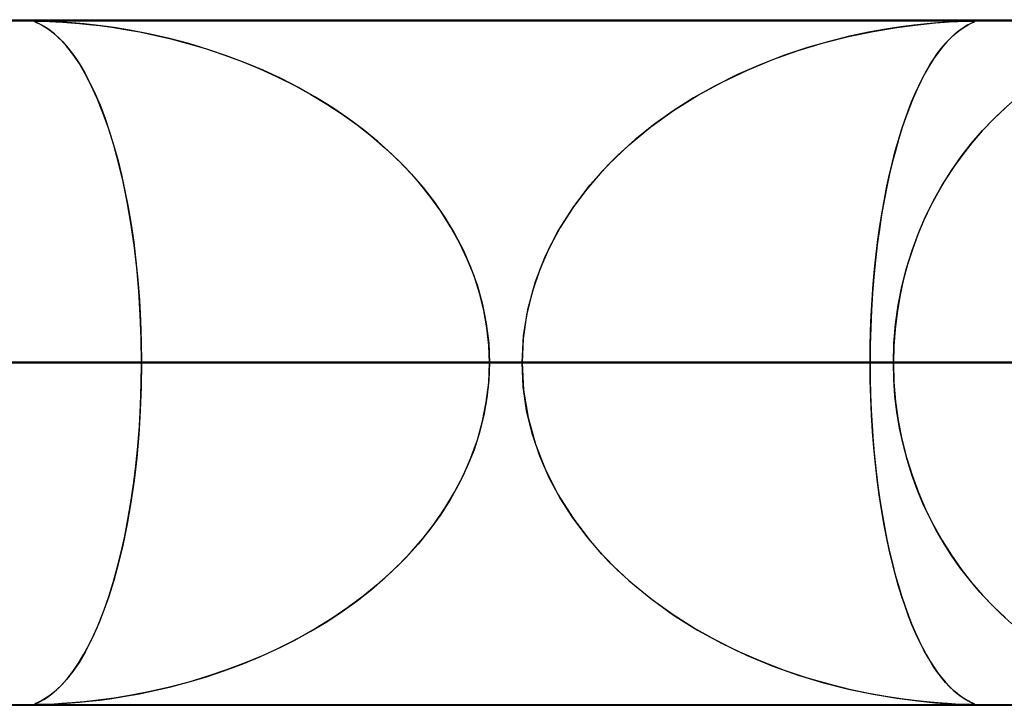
# Model space of a CAD drawing. Header units: millimetres. Extents: x -635 to 635, y -772 to 772.
# Tile 10 of 44: x -212 to -198, y 761 to 772. Entities that reach past the tile are written whole.
import ezdxf

# ---------------------------------------------------------------- set-up
doc = ezdxf.new("R2010")
doc.units = ezdxf.units.MM
doc.layers.add('HIDDEN', color=7, linetype='Continuous')
doc.layers.add('THICK', color=7, linetype='Continuous')

msp = doc.modelspace()

# ---------------------------------------------------------------- linework, layer by layer
at = {"layer": 'HIDDEN'}
for p, q in [((-551.5, 771.49), (0, 771.49)), ((-280.736, 771.49), (0, 771.49)), ((-280.736, 771.49), (0, 771.49)), ((0, 771.48), (-268.845, 771.48)), ((-212.242, 771.476), (-212.234, 771.478)), ((-212.238, 771.471), (-212.242, 771.476)), ((-212.233, 771.478), (-212.241, 771.476)), ((-212.241, 771.476), (-212.24, 771.472)), ((-212.24, 771.472), (-212.229, 771.466)), ((-212.218, 771.46), (-212.238, 771.471)), ((-212.234, 771.478), (-212.217, 771.48)), ((-212.216, 771.48), (-212.233, 771.478)), ((-212.229, 771.466), (-212.21, 771.456)), ((-212.175, 771.44), (-212.218, 771.46)), ((-212.217, 771.48), (-212.189, 771.48)), ((-212.189, 771.48), (-212.216, 771.48)), ((-212.21, 771.456), (-212.181, 771.443)), ((-212.151, 771.48), (-212.189, 771.48)), ((-212.189, 771.48), (-212.149, 771.48)), ((-212.181, 771.443), (-212.143, 771.424)), ((-212.113, 771.407), (-212.175, 771.44)), ((-212.102, 771.478), (-212.151, 771.48)), ((-212.149, 771.48), (-212.096, 771.478)), ((-212.143, 771.424), (-212.095, 771.397)), ((-212.037, 771.358), (-212.113, 771.407)), ((-212.039, 771.476), (-212.102, 771.478)), ((-212.096, 771.478), (-212.025, 771.475)), ((-212.095, 771.397), (-212.039, 771.36)), ((-211.956, 771.472), (-212.039, 771.476)), ((-212.025, 771.475), (-211.936, 771.471)), ((-211.844, 771.466), (-211.956, 771.472)), ((-211.936, 771.471), (-211.83, 771.465)), ((-211.699, 771.455), (-211.844, 771.466)), ((-211.83, 771.465), (-211.713, 771.456)), ((-211.713, 771.456), (-211.589, 771.445)), ((-211.521, 771.439), (-211.699, 771.455)), ((-211.589, 771.445), (-211.45, 771.431)), ((-211.314, 771.416), (-211.521, 771.439)), ((-211.45, 771.431), (-211.292, 771.413)), ((-211.082, 771.384), (-211.314, 771.416)), ((-211.292, 771.413), (-211.116, 771.389)), ((-211.116, 771.389), (-210.923, 771.359)), ((-210.829, 771.342), (-211.082, 771.384)), ((-199.997, 771.329), (-199.653, 771.387)), ((-199.596, 771.396), (-199.816, 771.361)), ((-199.653, 771.387), (-199.346, 771.427)), ((-199.398, 771.421), (-199.596, 771.396)), ((-199.217, 771.441), (-199.398, 771.421)), ((-199.346, 771.427), (-199.087, 771.453)), ((-199.055, 771.455), (-199.217, 771.441)), ((-199.087, 771.453), (-198.891, 771.467)), ((-198.915, 771.466), (-199.055, 771.455)), ((-198.797, 771.472), (-198.915, 771.466)), ((-198.891, 771.467), (-198.761, 771.474)), ((-198.7, 771.477), (-198.797, 771.472)), ((-198.761, 771.474), (-198.675, 771.478)), ((-198.706, 771.368), (-198.754, 771.333)), ((-198.716, 771.361), (-198.662, 771.397)), ((-198.662, 771.396), (-198.706, 771.368)), ((-198.623, 771.479), (-198.7, 771.477)), ((-198.675, 771.478), (-198.613, 771.479)), ((-198.662, 771.397), (-198.611, 771.426)), ((-198.624, 771.419), (-198.662, 771.396)), ((-198.591, 771.436), (-198.624, 771.419)), ((-198.569, 771.48), (-198.623, 771.479)), ((-198.613, 771.479), (-198.569, 771.48)), ((-198.611, 771.426), (-198.567, 771.448)), ((-198.565, 771.449), (-198.591, 771.436)), ((-198.569, 771.48), (-198.566, 771.48)), ((-198.534, 771.479), (-198.569, 771.48)), ((-198.567, 771.448), (-198.536, 771.462)), ((-198.566, 771.48), (-198.564, 771.48)), ((-198.543, 771.459), (-198.565, 771.449)), ((-198.564, 771.48), (-198.562, 771.48)), ((-198.562, 771.48), (-198.56, 771.48)), ((-198.56, 771.48), (-198.558, 771.48)), ((-198.558, 771.48), (-198.556, 771.48)), ((-198.553, 771.48), (-198.53, 771.479)), ((-198.526, 771.467), (-198.543, 771.459)), ((-198.536, 771.462), (-198.519, 771.472)), ((-198.518, 771.477), (-198.534, 771.479)), ((-198.53, 771.479), (-198.518, 771.477)), ((-198.517, 771.473), (-198.526, 771.467)), ((-198.519, 771.472), (-198.518, 771.477)), ((-198.518, 771.477), (-198.517, 771.473)), ((-212.039, 771.36), (-211.976, 771.313)), ((-211.953, 771.293), (-212.037, 771.358)), ((-211.976, 771.313), (-211.907, 771.252)), ((-211.866, 771.212), (-211.953, 771.293)), ((-211.907, 771.252), (-211.832, 771.176)), ((-210.923, 771.359), (-210.714, 771.321)), ((-210.557, 771.289), (-210.829, 771.342)), ((-210.714, 771.321), (-210.491, 771.275)), ((-210.275, 771.225), (-210.557, 771.289)), ((-210.491, 771.275), (-210.255, 771.22)), ((-209.993, 771.151), (-210.275, 771.225)), ((-210.255, 771.22), (-210.006, 771.154)), ((-200.724, 771.161), (-200.358, 771.254)), ((-200.342, 771.258), (-200.641, 771.184)), ((-200.358, 771.254), (-199.997, 771.329)), ((-200.066, 771.316), (-200.342, 771.258)), ((-199.816, 771.361), (-200.066, 771.316)), ((-198.862, 771.239), (-198.921, 771.178)), ((-198.886, 771.215), (-198.829, 771.27)), ((-198.806, 771.29), (-198.862, 771.239)), ((-198.829, 771.27), (-198.772, 771.319)), ((-198.754, 771.333), (-198.806, 771.29)), ((-198.772, 771.319), (-198.716, 771.361)), ((-211.776, 771.114), (-211.866, 771.212)), ((-211.832, 771.176), (-211.752, 771.084)), ((-211.686, 770.998), (-211.776, 771.114)), ((-211.752, 771.084), (-211.67, 770.976)), ((-210.006, 771.154), (-209.748, 771.078)), ((-209.715, 771.067), (-209.993, 771.151)), ((-209.748, 771.078), (-209.481, 770.989)), ((-200.96, 771.092), (-201.295, 770.98)), ((-201.094, 771.049), (-200.724, 771.161)), ((-200.641, 771.184), (-200.96, 771.092)), ((-199.057, 771.011), (-199.001, 771.085)), ((-198.983, 771.107), (-199.047, 771.025)), ((-199.001, 771.085), (-198.943, 771.154)), ((-198.921, 771.178), (-198.983, 771.107)), ((-198.943, 771.154), (-198.886, 771.215)), ((-211.595, 770.865), (-211.686, 770.998)), ((-211.67, 770.976), (-211.59, 770.855)), ((-209.441, 770.974), (-209.715, 771.067)), ((-209.481, 770.989), (-209.215, 770.89)), ((-209.17, 770.872), (-209.441, 770.974)), ((-201.295, 770.98), (-201.641, 770.848)), ((-201.465, 770.917), (-201.094, 771.049)), ((-199.112, 770.932), (-199.175, 770.832)), ((-199.114, 770.929), (-199.057, 771.011)), ((-199.047, 771.025), (-199.112, 770.932)), ((-211.505, 770.712), (-211.595, 770.865)), ((-211.59, 770.855), (-211.511, 770.723)), ((-209.215, 770.89), (-208.954, 770.782)), ((-208.905, 770.761), (-209.17, 770.872)), ((-201.641, 770.848), (-201.981, 770.699)), ((-201.836, 770.764), (-201.465, 770.917)), ((-199.175, 770.832), (-199.237, 770.724)), ((-199.225, 770.746), (-199.17, 770.841)), ((-199.17, 770.841), (-199.114, 770.929)), ((-211.511, 770.723), (-211.435, 770.577)), ((-211.416, 770.54), (-211.505, 770.712)), ((-208.954, 770.782), (-208.7, 770.666)), ((-208.645, 770.64), (-208.905, 770.761)), ((-208.7, 770.666), (-208.452, 770.542)), ((-201.981, 770.699), (-202.308, 770.536)), ((-202.203, 770.589), (-201.836, 770.764)), ((-199.333, 770.536), (-199.279, 770.645)), ((-199.237, 770.724), (-199.298, 770.609)), ((-199.279, 770.645), (-199.225, 770.746)), ((-211.435, 770.577), (-211.36, 770.42)), ((-211.329, 770.35), (-211.416, 770.54)), ((-208.391, 770.51), (-208.645, 770.64)), ((-208.452, 770.542), (-208.211, 770.41)), ((-208.144, 770.371), (-208.391, 770.51)), ((-202.308, 770.536), (-202.621, 770.359)), ((-202.564, 770.393), (-202.203, 770.589)), ((-199.386, 770.421), (-199.333, 770.536)), ((-199.298, 770.609), (-199.356, 770.486)), ((-211.36, 770.42), (-211.288, 770.251)), ((-208.211, 770.41), (-207.978, 770.269)), ((-207.904, 770.222), (-208.144, 770.371)), ((-202.621, 770.359), (-202.92, 770.169)), ((-202.913, 770.174), (-202.564, 770.393)), ((-199.414, 770.356), (-199.469, 770.219)), ((-199.437, 770.299), (-199.386, 770.421)), ((-199.356, 770.486), (-199.414, 770.356)), ((-211.245, 770.141), (-211.329, 770.35)), ((-211.288, 770.251), (-211.219, 770.07)), ((-207.978, 770.269), (-207.752, 770.12)), ((-207.671, 770.064), (-207.904, 770.222)), ((-199.469, 770.219), (-199.522, 770.075)), ((-199.487, 770.17), (-199.437, 770.299)), ((-198.238, 770.053), (-198.067, 770.215)), ((-197.923, 770.34), (-198.09, 770.194)), ((-211.165, 769.914), (-211.245, 770.141)), ((-211.219, 770.07), (-211.153, 769.878)), ((-207.752, 770.12), (-207.534, 769.964)), ((-203.247, 769.934), (-202.913, 770.174)), ((-202.92, 770.169), (-203.204, 769.966)), ((-199.522, 770.075), (-199.574, 769.924)), ((-199.536, 770.034), (-199.487, 770.17)), ((-198.09, 770.194), (-198.25, 770.04)), ((-207.447, 769.897), (-207.671, 770.064)), ((-207.534, 769.964), (-207.325, 769.799)), ((-203.564, 769.672), (-203.247, 769.934)), ((-203.204, 769.966), (-203.473, 769.751)), ((-199.584, 769.891), (-199.536, 770.034)), ((-198.25, 770.04), (-198.405, 769.878)), ((-198.402, 769.88), (-198.238, 770.053)), ((-211.089, 769.67), (-211.165, 769.914)), ((-211.153, 769.878), (-211.09, 769.674)), ((-207.231, 769.72), (-207.447, 769.897)), ((-207.325, 769.799), (-207.124, 769.626)), ((-199.63, 769.741), (-199.584, 769.891)), ((-199.574, 769.924), (-199.623, 769.766)), ((-198.561, 769.697), (-198.402, 769.88)), ((-198.405, 769.878), (-198.551, 769.709)), ((-211.09, 769.674), (-211.03, 769.46)), ((-211.017, 769.409), (-211.089, 769.67)), ((-207.025, 769.535), (-207.231, 769.72)), ((-203.861, 769.388), (-203.564, 769.672)), ((-203.473, 769.751), (-203.725, 769.524)), ((-199.675, 769.584), (-199.63, 769.741)), ((-199.623, 769.766), (-199.67, 769.602)), ((-198.712, 769.504), (-198.561, 769.697)), ((-198.551, 769.709), (-198.689, 769.534)), ((-207.124, 769.626), (-206.932, 769.444)), ((-206.829, 769.34), (-207.025, 769.535)), ((-203.725, 769.524), (-203.961, 769.282)), ((-199.718, 769.419), (-199.675, 769.584)), ((-199.67, 769.602), (-199.715, 769.429)), ((-198.856, 769.3), (-198.712, 769.504)), ((-198.689, 769.534), (-198.82, 769.353)), ((-211.03, 769.46), (-210.975, 769.236)), ((-210.951, 769.131), (-211.017, 769.409)), ((-206.932, 769.444), (-206.747, 769.251)), ((-204.134, 769.084), (-203.861, 769.388)), ((-199.715, 769.429), (-199.759, 769.248)), ((-199.759, 769.247), (-199.718, 769.419)), ((-198.82, 769.353), (-198.942, 769.166)), ((-210.975, 769.236), (-210.924, 769.002)), ((-206.645, 769.136), (-206.829, 769.34)), ((-206.747, 769.251), (-206.571, 769.048)), ((-203.961, 769.282), (-204.182, 769.026)), ((-199.759, 769.248), (-199.8, 769.058)), ((-199.798, 769.068), (-199.759, 769.247)), ((-198.991, 769.086), (-198.856, 769.3)), ((-210.891, 768.839), (-210.951, 769.131)), ((-206.473, 768.924), (-206.645, 769.136)), ((-204.381, 768.76), (-204.134, 769.084)), ((-199.834, 768.882), (-199.798, 769.068)), ((-199.117, 768.862), (-198.991, 769.086)), ((-198.942, 769.166), (-199.056, 768.974)), ((-210.924, 769.002), (-210.877, 768.761)), ((-206.571, 769.048), (-206.406, 768.835)), ((-206.314, 768.705), (-206.473, 768.924)), ((-204.182, 769.026), (-204.385, 768.755)), ((-199.8, 769.058), (-199.839, 768.86)), ((-199.056, 768.974), (-199.161, 768.776)), ((-210.838, 768.531), (-210.891, 768.839)), ((-206.406, 768.835), (-206.252, 768.611)), ((-199.839, 768.86), (-199.875, 768.653)), ((-199.869, 768.689), (-199.834, 768.882)), ((-199.161, 768.776), (-199.258, 768.573)), ((-199.233, 768.628), (-199.117, 768.862)), ((-210.877, 768.761), (-210.834, 768.51)), ((-206.169, 768.478), (-206.314, 768.705)), ((-204.598, 768.416), (-204.381, 768.76)), ((-204.385, 768.755), (-204.568, 768.468)), ((-199.875, 768.653), (-199.908, 768.438)), ((-199.9, 768.49), (-199.869, 768.689)), ((-210.791, 768.21), (-210.838, 768.531)), ((-210.834, 768.51), (-210.797, 768.251)), ((-206.252, 768.611), (-206.111, 768.376)), ((-199.929, 768.285), (-199.9, 768.49)), ((-199.258, 768.573), (-199.346, 768.363)), ((-199.338, 768.384), (-199.233, 768.628)), ((-206.039, 768.244), (-206.169, 768.478)), ((-206.111, 768.376), (-205.983, 768.131)), ((-204.782, 768.054), (-204.598, 768.416)), ((-204.568, 768.468), (-204.73, 768.167)), ((-199.908, 768.438), (-199.938, 768.215)), ((-199.431, 768.131), (-199.338, 768.384)), ((-199.346, 768.363), (-199.426, 768.146)), ((-210.797, 768.251), (-210.764, 767.981)), ((-210.752, 767.877), (-210.791, 768.21)), ((-205.925, 768.004), (-206.039, 768.244)), ((-199.938, 768.215), (-199.965, 767.985)), ((-199.955, 768.075), (-199.929, 768.285)), ((-205.983, 768.131), (-205.872, 767.877)), ((-204.73, 768.167), (-204.867, 767.851)), ((-199.978, 767.858), (-199.955, 768.075)), ((-199.512, 767.87), (-199.431, 768.131)), ((-199.426, 768.146), (-199.497, 767.924)), ((-210.764, 767.981), (-210.735, 767.7)), ((-205.827, 767.758), (-205.925, 768.004)), ((-204.93, 767.676), (-204.782, 768.054)), ((-199.965, 767.985), (-199.989, 767.748)), ((-199.497, 767.924), (-199.559, 767.694)), ((-210.722, 767.536), (-210.752, 767.877)), ((-205.872, 767.877), (-205.778, 767.614)), ((-204.867, 767.851), (-204.977, 767.523)), ((-199.998, 767.637), (-199.978, 767.858)), ((-199.58, 767.603), (-199.512, 767.87)), ((-210.735, 767.7), (-210.713, 767.407)), ((-205.746, 767.507), (-205.827, 767.758)), ((-205.037, 767.287), (-204.93, 767.676)), ((-200.015, 767.411), (-199.998, 767.637)), ((-199.989, 767.748), (-200.008, 767.506)), ((-199.559, 767.694), (-199.61, 767.459)), ((-210.7, 767.19), (-210.722, 767.536)), ((-205.778, 767.614), (-205.703, 767.343)), ((-205.683, 767.254), (-205.746, 767.507)), ((-204.977, 767.523), (-205.059, 767.184)), ((-200.008, 767.506), (-200.024, 767.258)), ((-199.633, 767.33), (-199.58, 767.603)), ((-210.713, 767.407), (-210.696, 767.105)), ((-205.703, 767.343), (-205.648, 767.064)), ((-200.027, 767.183), (-200.015, 767.411)), ((-199.61, 767.459), (-199.65, 767.221)), ((-205.638, 766.999), (-205.683, 767.254)), ((-205.103, 766.891), (-205.037, 767.287)), ((-200.024, 767.258), (-200.035, 767.006)), ((-199.65, 767.221), (-199.679, 766.98)), ((-199.671, 767.053), (-199.633, 767.33)), ((-210.687, 766.841), (-210.7, 767.19)), ((-210.696, 767.105), (-210.686, 766.799)), ((-205.648, 767.064), (-205.613, 766.779)), ((-205.059, 767.184), (-205.108, 766.839)), ((-200.037, 766.953), (-200.027, 767.183)), ((-199.695, 766.773), (-199.671, 767.053)), ((-205.611, 766.745), (-205.638, 766.999)), ((-200.035, 767.006), (-200.042, 766.749)), ((-200.042, 766.722), (-200.037, 766.953)), ((-199.679, 766.98), (-199.697, 766.736)), ((-210.683, 766.49), (-210.687, 766.841)), ((-210.686, 766.799), (-210.683, 766.49)), ((-205.613, 766.779), (-205.602, 766.49)), ((-205.125, 766.49), (-205.103, 766.891)), ((-205.108, 766.839), (-205.125, 766.49)), ((-199.702, 766.49), (-199.695, 766.773)), ((-205.602, 766.49), (-205.611, 766.745)), ((-200.042, 766.749), (-200.044, 766.49)), ((-200.044, 766.49), (-200.042, 766.722)), ((-199.697, 766.736), (-199.702, 766.49)), ((-394.508, 766.49), (-205.125, 766.49)), ((-205.125, 766.49), (-394.508, 766.49)), ((-200.044, 766.49), (-384.527, 766.49)), ((-384.527, 766.49), (-200.044, 766.49)), ((-366.681, 766.49), (-190.959, 766.49)), ((-190.959, 766.49), (-366.681, 766.49)), ((-185.879, 766.49), (-356.7, 766.49)), ((-356.7, 766.49), (-185.879, 766.49)), ((-338.853, 766.49), (-176.794, 766.49)), ((-176.794, 766.49), (-338.853, 766.49)), ((-171.713, 766.49), (-328.872, 766.49)), ((-328.872, 766.49), (-171.713, 766.49)), ((-311.025, 766.49), (-162.628, 766.49)), ((-162.628, 766.49), (-311.025, 766.49)), ((-157.547, 766.49), (-301.043, 766.49)), ((-301.043, 766.49), (-157.547, 766.49)), ((-283.196, 766.49), (-148.462, 766.49)), ((-148.462, 766.49), (-283.196, 766.49)), ((-143.381, 766.49), (-273.214, 766.49)), ((-273.214, 766.49), (-143.381, 766.49)), ((-267.342, 766.49), (0, 766.49)), ((0, 766.49), (-267.342, 766.49)), ((0, 766.49), (-262.261, 766.49)), ((-262.261, 766.49), (0, 766.49)), ((-255.366, 766.49), (-134.296, 766.49)), ((-134.296, 766.49), (-255.366, 766.49)), ((-253.177, 766.49), (0, 766.49)), ((0, 766.49), (-253.177, 766.49)), ((0, 766.49), (-248.097, 766.49)), ((-248.097, 766.49), (0, 766.49)), ((-129.214, 766.49), (-245.384, 766.49)), ((-245.384, 766.49), (-129.214, 766.49)), ((-239.012, 766.49), (0, 766.49)), ((0, 766.49), (-239.012, 766.49)), ((0, 766.49), (-233.932, 766.49)), ((-233.932, 766.49), (0, 766.49)), ((-227.535, 766.49), (-120.128, 766.49)), ((-120.128, 766.49), (-227.535, 766.49)), ((-224.848, 766.49), (0, 766.49)), ((0, 766.49), (-224.848, 766.49)), ((0, 766.49), (-219.767, 766.49)), ((-219.767, 766.49), (0, 766.49)), ((-219.767, 766.49), (-210.683, 766.49)), ((-210.683, 766.49), (-219.767, 766.49)), ((-115.047, 766.49), (-217.553, 766.49)), ((-217.553, 766.49), (-115.047, 766.49)), ((-217.553, 766.49), (-199.702, 766.49)), ((-199.702, 766.49), (-217.553, 766.49)), ((-205.125, 766.49), (-214.209, 766.49)), ((-214.209, 766.49), (-205.125, 766.49)), ((-210.683, 766.49), (-210.687, 766.139)), ((-210.686, 766.179), (-210.683, 766.49)), ((-210.683, 766.49), (0, 766.49)), ((0, 766.49), (-210.683, 766.49)), ((-205.613, 766.201), (-205.602, 766.49)), ((-205.602, 766.49), (-205.611, 766.235)), ((0, 766.49), (-205.602, 766.49)), ((-205.602, 766.49), (0, 766.49)), ((-205.602, 766.49), (-196.517, 766.49)), ((-196.517, 766.49), (-205.602, 766.49)), ((-205.125, 766.49), (-205.103, 766.089)), ((-205.108, 766.141), (-205.125, 766.49)), ((-200.042, 766.234), (-200.044, 766.49)), ((-200.044, 766.49), (-200.042, 766.258)), ((-190.959, 766.49), (-200.044, 766.49)), ((-200.044, 766.49), (-190.959, 766.49)), ((-199.702, 766.49), (-105.961, 766.49)), ((-199.697, 766.248), (-199.702, 766.49)), ((-199.702, 766.49), (-199.695, 766.207)), ((-105.961, 766.49), (-199.702, 766.49)), ((-205.648, 765.916), (-205.613, 766.201)), ((-205.611, 766.235), (-205.638, 765.981)), ((-200.042, 766.258), (-200.037, 766.027)), ((-200.035, 765.981), (-200.042, 766.234)), ((-199.68, 766.008), (-199.697, 766.248)), ((-199.695, 766.207), (-199.671, 765.927)), ((-210.687, 766.139), (-210.7, 765.79)), ((-210.696, 765.87), (-210.686, 766.179)), ((-205.059, 765.796), (-205.108, 766.141)), ((-205.103, 766.089), (-205.038, 765.693)), ((-205.703, 765.637), (-205.648, 765.916)), ((-205.638, 765.981), (-205.683, 765.726)), ((-200.037, 766.027), (-200.027, 765.797)), ((-200.024, 765.731), (-200.035, 765.981)), ((-199.651, 765.77), (-199.68, 766.008)), ((-199.671, 765.927), (-199.633, 765.65)), ((-210.7, 765.79), (-210.722, 765.444)), ((-210.713, 765.565), (-210.696, 765.87)), ((-204.977, 765.457), (-205.059, 765.796)), ((-200.027, 765.797), (-200.015, 765.569)), ((-199.612, 765.535), (-199.651, 765.77)), ((-205.778, 765.366), (-205.703, 765.637)), ((-205.683, 765.726), (-205.746, 765.473)), ((-205.038, 765.693), (-204.93, 765.304)), ((-200.009, 765.486), (-200.024, 765.731)), ((-199.633, 765.65), (-199.58, 765.378)), ((-210.736, 765.27), (-210.713, 765.565)), ((-205.746, 765.473), (-205.827, 765.222)), ((-200.015, 765.569), (-199.998, 765.343)), ((-199.99, 765.247), (-200.009, 765.486)), ((-199.563, 765.304), (-199.612, 765.535)), ((-210.722, 765.444), (-210.752, 765.103)), ((-205.872, 765.103), (-205.778, 765.366)), ((-204.867, 765.129), (-204.977, 765.457)), ((-199.998, 765.343), (-199.978, 765.122)), ((-199.58, 765.378), (-199.512, 765.11)), ((-210.765, 764.986), (-210.736, 765.27)), ((-205.827, 765.222), (-205.925, 764.976)), ((-204.93, 765.304), (-204.783, 764.927)), ((-199.967, 765.013), (-199.99, 765.247)), ((-199.503, 765.077), (-199.563, 765.304)), ((-210.752, 765.103), (-210.791, 764.77)), ((-205.983, 764.849), (-205.872, 765.103)), ((-204.73, 764.813), (-204.867, 765.129)), ((-199.978, 765.122), (-199.955, 764.905)), ((-199.512, 765.11), (-199.431, 764.849)), ((-199.434, 764.857), (-199.503, 765.077)), ((-210.798, 764.715), (-210.765, 764.986)), ((-205.925, 764.976), (-206.039, 764.736)), ((-204.783, 764.927), (-204.598, 764.564)), ((-199.941, 764.785), (-199.967, 765.013)), ((-199.955, 764.905), (-199.929, 764.695)), ((-210.791, 764.77), (-210.838, 764.449)), ((-206.111, 764.604), (-205.983, 764.849)), ((-204.568, 764.512), (-204.73, 764.813)), ((-199.911, 764.564), (-199.941, 764.785)), ((-199.357, 764.643), (-199.434, 764.857)), ((-199.431, 764.849), (-199.338, 764.596)), ((-210.837, 764.454), (-210.798, 764.715)), ((-206.039, 764.736), (-206.169, 764.502)), ((-199.929, 764.695), (-199.9, 764.49)), ((-199.271, 764.436), (-199.357, 764.643)), ((-206.169, 764.502), (-206.314, 764.275)), ((-206.252, 764.369), (-206.111, 764.604)), ((-204.598, 764.564), (-204.381, 764.22)), ((-204.385, 764.225), (-204.568, 764.512)), ((-199.879, 764.351), (-199.911, 764.564)), ((-199.9, 764.49), (-199.869, 764.291)), ((-199.338, 764.596), (-199.233, 764.352)), ((-210.838, 764.449), (-210.891, 764.141)), ((-210.88, 764.202), (-210.837, 764.454)), ((-206.406, 764.145), (-206.252, 764.369)), ((-199.843, 764.145), (-199.879, 764.351)), ((-199.176, 764.235), (-199.271, 764.436)), ((-199.233, 764.352), (-199.117, 764.118)), ((-210.928, 763.958), (-210.88, 764.202)), ((-206.314, 764.275), (-206.473, 764.056)), ((-204.182, 763.954), (-204.385, 764.225)), ((-204.381, 764.22), (-204.134, 763.896)), ((-199.869, 764.291), (-199.834, 764.098)), ((-199.074, 764.039), (-199.176, 764.235)), ((-210.891, 764.141), (-210.951, 763.849)), ((-206.473, 764.056), (-206.645, 763.844)), ((-206.571, 763.932), (-206.406, 764.145)), ((-199.805, 763.948), (-199.843, 764.145)), ((-199.834, 764.098), (-199.798, 763.912)), ((-199.117, 764.118), (-198.991, 763.894)), ((-198.963, 763.849), (-199.074, 764.039)), ((-210.98, 763.724), (-210.928, 763.958)), ((-206.747, 763.729), (-206.571, 763.932)), ((-203.961, 763.698), (-204.182, 763.954)), ((-204.134, 763.896), (-203.861, 763.592)), ((-199.765, 763.76), (-199.805, 763.948)), ((-199.798, 763.912), (-199.759, 763.733)), ((-198.991, 763.894), (-198.856, 763.68)), ((-210.951, 763.849), (-211.017, 763.571)), ((-206.645, 763.844), (-206.829, 763.64)), ((-199.722, 763.58), (-199.765, 763.76)), ((-198.845, 763.664), (-198.963, 763.849)), ((-211.036, 763.498), (-210.98, 763.724)), ((-206.829, 763.64), (-207.025, 763.445)), ((-206.932, 763.536), (-206.747, 763.729)), ((-203.725, 763.456), (-203.961, 763.698)), ((-199.759, 763.733), (-199.718, 763.561)), ((-198.856, 763.68), (-198.712, 763.476)), ((-198.718, 763.484), (-198.845, 763.664)), ((-211.096, 763.283), (-211.036, 763.498)), ((-211.017, 763.571), (-211.089, 763.31)), ((-207.124, 763.354), (-206.932, 763.536)), ((-203.861, 763.592), (-203.564, 763.309)), ((-203.473, 763.229), (-203.725, 763.456)), ((-199.678, 763.408), (-199.722, 763.58)), ((-199.718, 763.561), (-199.675, 763.396)), ((-198.583, 763.311), (-198.718, 763.484)), ((-198.712, 763.476), (-198.561, 763.283)), ((-207.325, 763.181), (-207.124, 763.354)), ((-207.025, 763.445), (-207.231, 763.26)), ((-199.632, 763.244), (-199.678, 763.408)), ((-199.675, 763.396), (-199.63, 763.239)), ((-198.441, 763.143), (-198.583, 763.311)), ((-211.089, 763.31), (-211.165, 763.066)), ((-211.16, 763.079), (-211.096, 763.283)), ((-207.534, 763.016), (-207.325, 763.181)), ((-207.231, 763.26), (-207.447, 763.083)), ((-203.564, 763.309), (-203.247, 763.047)), ((-203.204, 763.014), (-203.473, 763.229)), ((-199.583, 763.086), (-199.632, 763.244)), ((-199.63, 763.239), (-199.584, 763.089)), ((-198.561, 763.283), (-198.402, 763.1)), ((-211.165, 763.066), (-211.245, 762.839)), ((-211.228, 762.886), (-211.16, 763.079)), ((-207.447, 763.083), (-207.671, 762.916)), ((-203.247, 763.047), (-202.913, 762.806)), ((-199.584, 763.089), (-199.536, 762.946)), ((-199.533, 762.936), (-199.583, 763.086)), ((-198.291, 762.982), (-198.441, 763.143)), ((-198.402, 763.1), (-198.238, 762.927)), ((-211.298, 762.705), (-211.228, 762.886)), ((-207.671, 762.916), (-207.904, 762.758)), ((-207.752, 762.86), (-207.534, 763.016)), ((-202.92, 762.811), (-203.204, 763.014)), ((-199.536, 762.946), (-199.487, 762.81)), ((-199.481, 762.792), (-199.533, 762.936)), ((-198.135, 762.827), (-198.291, 762.982)), ((-198.238, 762.927), (-198.067, 762.765)), ((-211.245, 762.839), (-211.329, 762.63)), ((-207.904, 762.758), (-208.144, 762.609)), ((-207.978, 762.711), (-207.752, 762.86)), ((-202.621, 762.621), (-202.92, 762.811)), ((-202.913, 762.806), (-202.564, 762.588)), ((-199.487, 762.81), (-199.437, 762.681)), ((-199.427, 762.655), (-199.481, 762.792)), ((-197.972, 762.681), (-198.135, 762.827)), ((-211.329, 762.63), (-211.416, 762.44)), ((-211.371, 762.536), (-211.298, 762.705)), ((-208.144, 762.609), (-208.391, 762.47)), ((-208.211, 762.57), (-207.978, 762.711)), ((-202.308, 762.444), (-202.621, 762.621)), ((-199.437, 762.681), (-199.386, 762.559)), ((-199.371, 762.525), (-199.427, 762.655)), ((-211.446, 762.38), (-211.371, 762.536)), ((-208.391, 762.47), (-208.645, 762.34)), ((-208.452, 762.438), (-208.211, 762.57)), ((-202.564, 762.588), (-202.204, 762.391)), ((-199.386, 762.559), (-199.333, 762.443)), ((-199.313, 762.402), (-199.371, 762.525)), ((-211.524, 762.235), (-211.446, 762.38)), ((-211.416, 762.44), (-211.505, 762.268)), ((-208.954, 762.198), (-208.7, 762.314)), ((-208.645, 762.34), (-208.905, 762.219)), ((-208.7, 762.314), (-208.452, 762.438)), ((-201.981, 762.281), (-202.308, 762.444)), ((-202.204, 762.391), (-201.837, 762.216)), ((-199.333, 762.443), (-199.279, 762.335)), ((-199.254, 762.286), (-199.313, 762.402)), ((-199.279, 762.335), (-199.225, 762.234)), ((-211.603, 762.103), (-211.524, 762.235)), ((-211.505, 762.268), (-211.595, 762.115)), ((-209.215, 762.09), (-208.954, 762.198)), ((-208.905, 762.219), (-209.17, 762.108)), ((-201.641, 762.132), (-201.981, 762.281)), ((-201.837, 762.216), (-201.466, 762.063)), ((-199.193, 762.178), (-199.254, 762.286)), ((-199.225, 762.234), (-199.17, 762.139)), ((-199.131, 762.077), (-199.193, 762.178)), ((-211.595, 762.115), (-211.686, 761.982)), ((-211.685, 761.984), (-211.603, 762.103)), ((-209.481, 761.991), (-209.215, 762.09)), ((-209.17, 762.108), (-209.441, 762.006)), ((-201.295, 762), (-201.641, 762.132)), ((-201.466, 762.063), (-201.094, 761.931)), ((-199.17, 762.139), (-199.114, 762.051)), ((-199.067, 761.983), (-199.131, 762.077)), ((-199.114, 762.051), (-199.057, 761.969)), ((-211.847, 761.787), (-211.767, 761.877)), ((-211.686, 761.982), (-211.776, 761.866)), ((-211.767, 761.877), (-211.685, 761.984)), ((-210.006, 761.826), (-209.748, 761.902)), ((-209.715, 761.913), (-209.993, 761.829)), ((-209.748, 761.902), (-209.481, 761.991)), ((-209.441, 762.006), (-209.715, 761.913)), ((-200.96, 761.888), (-201.295, 762)), ((-201.094, 761.931), (-200.724, 761.819)), ((-200.641, 761.797), (-200.96, 761.888)), ((-199.003, 761.898), (-199.067, 761.983)), ((-199.057, 761.969), (-199.001, 761.895)), ((-198.941, 761.824), (-199.003, 761.898)), ((-199.001, 761.895), (-198.943, 761.827)), ((-211.866, 761.768), (-211.953, 761.687)), ((-211.922, 761.714), (-211.847, 761.787)), ((-211.776, 761.866), (-211.866, 761.768)), ((-210.275, 761.755), (-210.557, 761.691)), ((-210.491, 761.705), (-210.255, 761.76)), ((-209.993, 761.829), (-210.275, 761.755)), ((-210.255, 761.76), (-210.006, 761.826)), ((-200.724, 761.819), (-200.358, 761.726)), ((-200.342, 761.722), (-200.641, 761.797)), ((-198.943, 761.827), (-198.886, 761.765)), ((-198.882, 761.761), (-198.941, 761.824)), ((-198.886, 761.765), (-198.829, 761.71)), ((-198.826, 761.707), (-198.882, 761.761)), ((-212.037, 761.622), (-212.113, 761.573)), ((-212.107, 761.576), (-212.053, 761.611)), ((-212.053, 761.611), (-211.99, 761.656)), ((-211.953, 761.687), (-212.037, 761.622)), ((-211.99, 761.656), (-211.922, 761.714)), ((-211.082, 761.596), (-211.314, 761.565)), ((-211.292, 761.567), (-211.116, 761.591)), ((-211.116, 761.591), (-210.923, 761.621)), ((-210.829, 761.638), (-211.082, 761.596)), ((-210.923, 761.621), (-210.714, 761.659)), ((-210.557, 761.691), (-210.829, 761.638)), ((-210.714, 761.659), (-210.491, 761.705)), ((-200.358, 761.726), (-199.998, 761.651)), ((-200.066, 761.664), (-200.342, 761.722)), ((-199.816, 761.619), (-200.066, 761.664)), ((-199.998, 761.651), (-199.654, 761.593)), ((-199.596, 761.585), (-199.816, 761.619)), ((-199.654, 761.593), (-199.347, 761.553)), ((-198.829, 761.71), (-198.772, 761.661)), ((-198.773, 761.662), (-198.826, 761.707)), ((-198.724, 761.624), (-198.773, 761.662)), ((-198.772, 761.661), (-198.716, 761.619)), ((-198.679, 761.594), (-198.724, 761.624)), ((-198.716, 761.619), (-198.662, 761.583)), ((-198.639, 761.57), (-198.679, 761.594)), ((-551.5, 761.49), (0, 761.49)), ((-389.55, 761.5), (-198.569, 761.5)), ((-361.725, 761.5), (-184.405, 761.5)), ((-333.9, 761.5), (-170.241, 761.5)), ((-306.075, 761.5), (-156.077, 761.5)), ((-280.736, 761.49), (0, 761.49)), ((-280.736, 761.49), (0, 761.49)), ((-278.25, 761.5), (-141.913, 761.5)), ((-268.845, 761.5), (0, 761.5)), ((-250.425, 761.5), (-127.749, 761.5)), ((-222.6, 761.5), (-113.584, 761.5)), ((-212.238, 761.509), (-212.242, 761.504)), ((-212.242, 761.504), (-212.234, 761.502)), ((-212.241, 761.507), (-212.233, 761.512)), ((-212.24, 761.503), (-212.241, 761.507)), ((-212.229, 761.501), (-212.24, 761.503)), ((-212.218, 761.52), (-212.238, 761.509)), ((-212.234, 761.502), (-212.217, 761.5)), ((-212.233, 761.512), (-212.216, 761.521)), ((-212.209, 761.5), (-212.229, 761.501)), ((-212.175, 761.54), (-212.218, 761.52)), ((-212.217, 761.5), (-212.189, 761.5)), ((-212.216, 761.521), (-212.189, 761.533)), ((-212.2, 761.5), (-212.202, 761.5)), ((-212.198, 761.5), (-212.2, 761.5)), ((-212.196, 761.5), (-212.198, 761.5)), ((-212.194, 761.5), (-212.196, 761.5)), ((-212.191, 761.5), (-212.194, 761.5)), ((-212.189, 761.5), (-212.191, 761.5)), ((-212.189, 761.533), (-212.153, 761.551)), ((-212.151, 761.5), (-212.189, 761.5)), ((-212.189, 761.5), (-212.149, 761.5)), ((-212.113, 761.573), (-212.175, 761.54)), ((-212.153, 761.551), (-212.107, 761.576)), ((-212.102, 761.502), (-212.151, 761.5)), ((-212.149, 761.5), (-212.096, 761.502)), ((-212.039, 761.504), (-212.102, 761.502)), ((-212.096, 761.502), (-212.025, 761.505)), ((-211.956, 761.508), (-212.039, 761.504)), ((-212.025, 761.505), (-211.936, 761.509)), ((-211.844, 761.514), (-211.956, 761.508)), ((-211.936, 761.509), (-211.83, 761.515)), ((-211.699, 761.525), (-211.844, 761.514)), ((-211.83, 761.515), (-211.713, 761.524)), ((-211.713, 761.524), (-211.589, 761.535)), ((-211.521, 761.541), (-211.699, 761.525)), ((-211.589, 761.535), (-211.45, 761.549)), ((-211.314, 761.565), (-211.521, 761.541)), ((-211.45, 761.549), (-211.292, 761.567)), ((-199.398, 761.559), (-199.596, 761.585)), ((-199.217, 761.539), (-199.398, 761.559)), ((-199.347, 761.553), (-199.087, 761.527)), ((-199.055, 761.525), (-199.217, 761.539)), ((-199.087, 761.527), (-198.891, 761.513)), ((-198.915, 761.514), (-199.055, 761.525)), ((-198.797, 761.508), (-198.915, 761.514)), ((-198.891, 761.513), (-198.761, 761.506)), ((-198.7, 761.503), (-198.797, 761.508)), ((-198.761, 761.506), (-198.675, 761.502)), ((-198.623, 761.501), (-198.7, 761.503)), ((-198.675, 761.502), (-198.613, 761.5)), ((-198.662, 761.583), (-198.611, 761.554)), ((-198.604, 761.551), (-198.639, 761.57)), ((-198.569, 761.5), (-198.623, 761.501)), ((-198.613, 761.5), (-198.569, 761.5)), ((-198.611, 761.554), (-198.567, 761.533)), ((-198.576, 761.536), (-198.604, 761.551)), ((-198.552, 761.525), (-198.576, 761.536)), ((-198.534, 761.501), (-198.569, 761.5)), ((-198.569, 761.5), (-198.54, 761.5)), ((-198.567, 761.533), (-198.536, 761.518)), ((-198.533, 761.517), (-198.552, 761.525)), ((-198.54, 761.5), (-198.523, 761.502)), ((-198.536, 761.518), (-198.519, 761.508)), ((-198.518, 761.503), (-198.534, 761.501)), ((-198.52, 761.51), (-198.533, 761.517)), ((-198.523, 761.502), (-198.517, 761.505)), ((-198.517, 761.505), (-198.52, 761.51)), ((-198.519, 761.508), (-198.518, 761.503))]:
    msp.add_line(p, q, dxfattribs=at)
at = {"layer": 'THICK'}
for p, q in [((-606.5, 771.5), (0, 771.5)), ((0, 766.5), (-606.5, 766.5))]:
    msp.add_line(p, q, dxfattribs=at)

doc.saveas('drawing.dxf')
